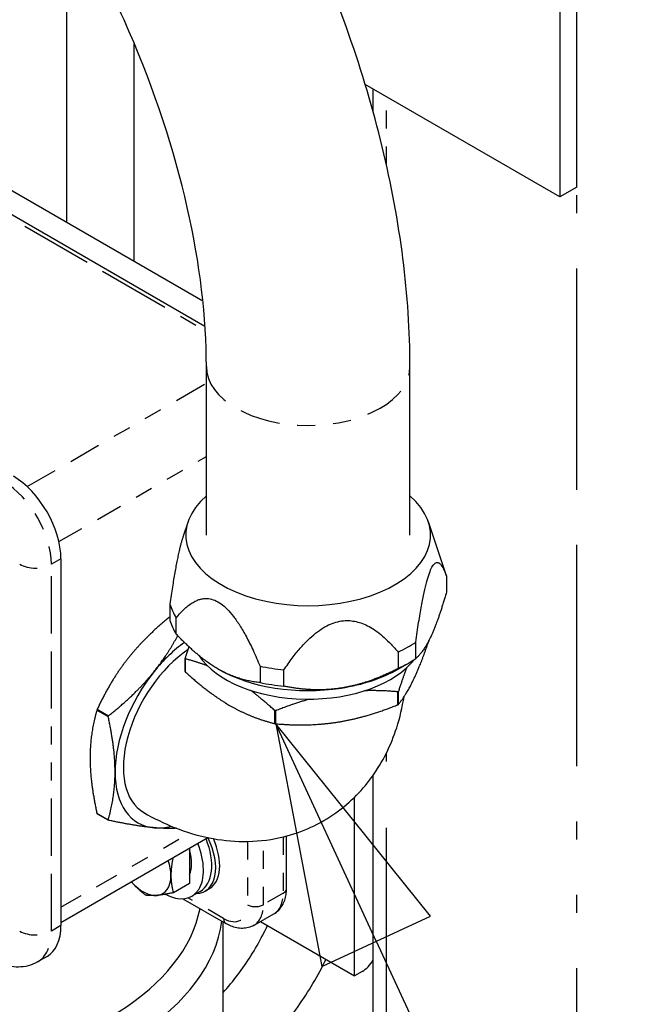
# Paper-space layout 'SHEET_1' of a CAD drawing. Header units: inches. Extents: x 3 to 360, y 8 to 227.
# Tile 11 of 98: x 46.92 to 50.37, y 116.34 to 121.82. Entities that reach past the tile are written whole.
import ezdxf

# ---------------------------------------------------------------- set-up
doc = ezdxf.new("R2010")
doc.units = ezdxf.units.IN
doc.header["$LTSCALE"] = 10.666667
doc.header["$MEASUREMENT"] = 0
doc.linetypes.add('DOUBLE_DASH_DOUBLE_DOT', pattern=[0.74, 0.24, -0.06, 0.24, -0.06, 0.01, -0.06, 0.01, -0.06])
doc.layers.get('0').update_dxf_attribs({"lineweight": 25})
doc.layers.add('DIMEN', color=7, linetype='Continuous', lineweight=25)
doc.layers.add('PHANTOM', color=7, linetype='DOUBLE_DASH_DOUBLE_DOT', lineweight=25)

# ---------------------------------------------------------------- blocks, each defined once
blk = doc.blocks.new('Balloon15')
at = {"layer": 'DIMEN', "linetype": 'Continuous', "lineweight": 25}
for p, q in [((4.58467, 10.94007), (4.5322, 11.05352)), ((4.61304, 10.95319), (4.5322, 11.05352)), ((4.5322, 11.05352), (4.55631, 10.92695)), ((4.55631, 10.92695), (4.61304, 10.95319)), ((4.58467, 10.94007), (5.1884, 9.63481))]:
    blk.add_line(p, q, dxfattribs=at)
at = {"layer": 'DIMEN', "linetype": 'Continuous', "lineweight": 25, "flags": 128}
blk.add_lwpolyline([(4.61304, 10.95319), (4.5322, 11.05352), (4.55631, 10.92695), (4.61304, 10.95319)], dxfattribs=at)
at = {"layer": 'DIMEN'}
blk.add_solid([(4.61304, 10.95319), (4.5322, 11.05352), (4.55631, 10.92695), (4.61304, 10.95319)], dxfattribs=at)

psp = doc.layouts.new('SHEET_1')

# ---------------------------------------------------------------- linework, layer by layer
for p, q in [((50.0202, 120.8905), (50.0202, 140.0782)), ((49.925, 140.0233), (49.925, 120.8356)), ((47.181, 120.6926), (47.181, 122.4199)), ((47.556, 120.4761), (47.556, 121.6882)), ((49.925, 120.8356), (48.8423, 121.4607)), ((48.8863, 121.3088), (48.8863, 121.4353)), ((47.9496, 120.1151), (45.7646, 121.3767)), ((48.8863, 121.3202), (48.8828, 121.3212)), ((47.9378, 120.2556), (46.6614, 120.9926)), ((50.0202, 120.8905), (49.925, 120.8356)), ((47.9571, 118.9543), (47.9571, 119.8916)), ((49.0911, 118.9543), (49.0911, 119.8916)), ((47.8553, 119.0288), (47.8267, 118.9431)), ((49.1929, 119.0288), (49.2914, 118.734)), ((47.1475, 118.822), (47.1475, 116.7808)), ((49.2938, 118.7265), (49.2938, 118.6355)), ((47.7544, 118.5704), (47.7544, 118.4794)), ((47.7899, 118.4029), (47.7899, 118.4939)), ((49.1231, 118.2677), (49.1231, 118.3587)), ((49.026, 118.3026), (49.026, 118.2116)), ((47.8395, 118.1952), (47.8395, 118.2678)), ((47.8409, 118.1921), (47.8409, 118.2648)), ((48.2563, 118.2246), (48.2563, 118.1336)), ((48.3889, 118.1131), (48.3889, 118.2041)), ((49.0251, 118.2086), (49.0767, 118.2384)), ((49.0228, 118.0093), (49.0228, 118.082)), ((49.0266, 118.0115), (49.0266, 118.0842)), ((47.3478, 117.9801), (47.4108, 117.9438)), ((47.3497, 117.9851), (47.4127, 117.9487)), ((48.3382, 117.905), (48.3382, 117.9777)), ((48.3435, 117.9042), (48.3435, 117.9769)), ((48.8863, 106.7039), (48.8863, 117.6177)), ((48.7827, 116.5018), (48.7827, 117.4958)), ((47.3478, 117.4059), (47.4108, 117.3695)), ((47.3497, 117.4032), (47.4127, 117.3668)), ((47.1475, 116.7983), (47.9658, 117.2707)), ((48.4033, 116.9864), (48.4033, 117.2794)), ((47.8636, 117.2117), (47.8636, 117.1192)), ((47.8636, 117.1192), (47.8636, 117.0159)), ((47.8636, 117.0159), (47.7737, 116.964)), ((47.9732, 116.9855), (47.9511, 116.9727)), ((47.827, 116.9302), (48.0665, 116.792)), ((47.9225, 116.9712), (47.8765, 116.9446)), ((48.2227, 116.7827), (48.3332, 116.8465)), ((48.0503, 116.2776), (48.0503, 116.8013)), ((48.2595, 116.8039), (48.7827, 116.5018)), ((47.0699, 116.6091), (47.0168, 116.5785)), ((48.8251, 116.5263), (48.7827, 116.5018))]:
    psp.add_line(p, q)
for centre, major_axis, start_param, end_param in [((46.8824, 118.9751), (0.1875, -0.3248), 0.785398, 2.356194), ((48.5241, 118.9543), (0.6811, 0), 2.55426, 6.870518), ((48.5241, 118.6485), (0.7815, 0), 0.173865, 0.190621), ((48.5241, 118.6485), (-0.7815, 0), 0.173865, 0.349734), ((48.5241, 118.5575), (-0.7815, 0), 0.173865, 0.349734), ((47.8835, 117.8855), (-0.3072, -0.5322), 4.038004, 4.45059), ((48.5241, 118.6485), (-0.7815, 0), 2.26826, 2.444129), ((47.8835, 117.8855), (-0.2745, -0.4754), 3.998273, 6.283185), ((48.5241, 118.4162), (-0.6496, 0), 0.364101, 2.72406), ((48.5241, 118.5575), (-0.7815, 0), 2.26826, 2.444129), ((47.8835, 117.8855), (-0.3073, -0.5322), 4.45059, 5.497787), ((48.5241, 118.4979), (-0.7085, 0), 0.785398, 1.832596), ((48.5241, 118.6485), (-0.7815, 0), 1.221062, 1.396931), ((48.5241, 118.4979), (-0.7085, 0), 1.832596, 2.356194), ((48.5241, 118.5575), (-0.7815, 0), 1.221062, 1.396931), ((46.1753, 116.8921), (-1.875, 0), 5.497787, 9.344098), ((46.1753, 116.9881), (-1.7574, 0), 5.536591, 9.313554), ((47.8835, 117.8855), (-0.3073, -0.5322), 5.497787, 6.544985), ((47.8835, 117.8855), (-0.3073, -0.5322), 0.261799, 0.504256), ((47.8104, 117.2163), (0.1406, -0.2436), 5.978616, 7.745273), ((47.7663, 117.2418), (0.1562, -0.2706), 0, 1.329392), ((47.8325, 117.229), (0.1406, -0.2436), 0, 1.388765), ((47.7203, 117.2152), (0.1562, -0.2706), 5.536254, 7.612577), ((47.7203, 117.2152), (-0.1095, 0.1897), 3.538735, 4.315247), ((47.605, 117.1487), (-0.1095, 0.1897), 3.926991, 4.364267), ((47.605, 117.1487), (0.1095, -0.1897), 6.021386, 7.068583), ((47.605, 117.1487), (0.1095, -0.1897), 5.060511, 6.021386), ((46.8824, 116.9339), (0.1875, -0.3248), 0, 0.785398), ((48.8251, 116.6304), (-0.0638, -0.1104), 0.785398, 1.530454)]:
    psp.add_ellipse(centre, major_axis=major_axis, ratio=0.57735, start_param=start_param, end_param=end_param)
for points, knots in [([(49.0911, 119.8916), (49.0911, 120.2851), (49.0376, 120.6974), (48.8359, 121.5309), (48.6874, 121.9519), (48.31, 122.7697), (48.0811, 123.1662), (47.5616, 123.9019), (47.2712, 124.2409), (46.6503, 124.8324), (46.3199, 125.0849), (45.9792, 125.2816)], [3.141593, 3.141593, 3.141593, 3.141593, 3.455752, 3.455752, 3.769911, 3.769911, 4.08407, 4.08407, 4.39823, 4.39823, 4.712389, 4.712389, 4.712389, 4.712389]), ([(47.9571, 119.8916), (47.9571, 120.1622), (47.9222, 120.4632), (47.7786, 121.0969), (47.6688, 121.4298), (47.3817, 122.0909), (47.2036, 122.4188), (46.7983, 123.0312), (46.571, 123.3155), (46.0959, 123.8078), (45.8483, 124.0165), (45.5404, 124.2226), (45.4759, 124.2627), (45.4122, 124.2996)], [3.141593, 3.141593, 3.141593, 3.141593, 3.434127, 3.434127, 3.73142, 3.73142, 4.032497, 4.032497, 4.334096, 4.334096, 4.63277, 4.63277, 4.712389, 4.712389, 4.712389, 4.712389]), ([(47.609, 117.41), (47.7192, 117.3464), (47.8397, 117.2962), (48.0962, 117.2443), (48.2319, 117.2403), (48.4708, 117.2937), (48.5727, 117.3367), (48.7465, 117.4543), (48.8192, 117.5261), (48.9409, 117.6919), (48.9864, 117.7869), (49.0356, 117.9395), (49.0489, 117.9971), (49.0579, 118.0545)], [1.570796, 1.570796, 1.570796, 1.570796, 1.884956, 1.884956, 2.177007, 2.177007, 2.39728, 2.39728, 2.604714, 2.604714, 2.837245, 2.837245, 2.977358, 2.977358, 2.977358, 2.977358]), ([(48.3332, 116.8465), (48.343, 116.8521), (48.352, 116.8592), (48.3678, 116.8751), (48.3745, 116.884), (48.3857, 116.9028), (48.3901, 116.9128), (48.397, 116.9331), (48.3994, 116.9436), (48.4025, 116.9648), (48.4033, 116.9756), (48.4033, 116.9864)], [5.4977871, 5.4977871, 5.4977871, 5.4977871, 5.6548668, 5.6548668, 5.8119464, 5.8119464, 5.969026, 5.969026, 6.1261057, 6.1261057, 6.2831853, 6.2831853, 6.2831853, 6.2831853]), ([(48.0503, 116.4083), (48.0783, 116.4391), (48.1057, 116.472), (48.1836, 116.5748), (48.2308, 116.6497), (48.2802, 116.7453), (48.2892, 116.7635), (48.2977, 116.7818)], [1.9933332, 1.9933332, 1.9933332, 1.9933332, 2.1423125, 2.1423125, 2.4367398, 2.4367398, 2.5053893, 2.5053893, 2.5053893, 2.5053893]), ([(48.2227, 116.7827), (48.2129, 116.777), (48.2023, 116.7727), (48.1806, 116.767), (48.1695, 116.7656), (48.1476, 116.7654), (48.1368, 116.7665), (48.1158, 116.7708), (48.1055, 116.7739), (48.0855, 116.7818), (48.0759, 116.7865), (48.0665, 116.792)], [0.7853982, 0.7853982, 0.7853982, 0.7853982, 0.9424778, 0.9424778, 1.0995574, 1.0995574, 1.2566371, 1.2566371, 1.4137167, 1.4137167, 1.5707963, 1.5707963, 1.5707963, 1.5707963]), ([(47.0168, 116.5785), (47.0005, 116.5691), (46.9828, 116.5619), (46.9469, 116.5525), (46.9287, 116.5503), (46.8932, 116.5499), (46.8759, 116.5517), (46.8425, 116.5584), (46.8265, 116.5633), (46.7957, 116.5755), (46.781, 116.5827), (46.7668, 116.5909)], [0.7853982, 0.7853982, 0.7853982, 0.7853982, 0.9424778, 0.9424778, 1.0995574, 1.0995574, 1.2566371, 1.2566371, 1.4137167, 1.4137167, 1.5707963, 1.5707963, 1.5707963, 1.5707963]), ([(47.9926, 115.8803), (48.0814, 115.9316), (48.1667, 115.9969), (48.3266, 116.1492), (48.4011, 116.2362), (48.5263, 116.4135), (48.5787, 116.5022), (48.6235, 116.5938)], [1.5707963, 1.5707963, 1.5707963, 1.5707963, 1.8849556, 1.8849556, 2.1991149, 2.1991149, 2.4759199, 2.4759199, 2.4759199, 2.4759199])]:
    psp.add_open_spline(points, degree=3, knots=knots)
for points, weights in [([(47.8267, 118.9431), (47.7922, 118.8402), (47.7544, 118.5704)], [1.0501843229, 1.04323050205, 1]), ([(49.1231, 118.3587), (49.2085, 118.9667), (49.2938, 118.7265)], [1, 1.1030345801, 1]), ([(49.2938, 118.6355), (49.249, 118.4794), (49.2085, 118.392)], [1, 1.02543517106, 1]), ([(47.7899, 118.4939), (48.0231, 118.7834), (48.2563, 118.2246)], [1, 1.1030345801, 1]), ([(47.7544, 118.4999), (47.6189, 118.3894), (47.5269, 118.275)], [1.01016409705, 1.03649814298, 1]), ([(48.3889, 118.2041), (48.7075, 118.6775), (49.026, 118.3026)], [1, 1.1030345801, 1]), ([(47.6662, 118.1946), (47.7391, 118.2852), (47.7981, 118.3942)], [1, 1.02870324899, 1.01854650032]), ([(48.0231, 118.2086), (47.9122, 118.2726), (47.7899, 118.4029)], [1, 1.02543517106, 1]), ([(49.1177, 118.1635), (49.1551, 118.2442), (49.1969, 118.3682)], [1, 1.0350954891, 1.01209537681]), ([(49.2085, 118.392), (49.1679, 118.3045), (49.1231, 118.2677)], [1, 1.02543517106, 1]), ([(47.8395, 118.2678), (47.8505, 118.3016), (47.861, 118.3317)], [1.00481653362, 1.01253824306, 1.01662087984]), ([(47.5269, 118.275), (47.4268, 118.1505), (47.3497, 117.9851)], [1, 1.03983908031, 1.00481653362]), ([(47.8409, 118.2648), (47.8402, 118.2663), (47.8395, 118.2678)], [1.00913085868, 1.00913824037, 1.00913085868]), ([(47.9644, 118.2258), (47.9058, 118.2489), (47.8409, 118.2648)], [1.02119208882, 1.02158638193, 1.00481653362]), ([(47.4127, 117.9487), (47.5661, 118.0701), (47.6662, 118.1946)], [1.00481653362, 1.03983908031, 1]), ([(47.8395, 118.1952), (47.8402, 118.1936), (47.8409, 118.1921)], [1.00913085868, 1.00913824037, 1.00913085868]), ([(47.8409, 118.1921), (47.974, 118.0712), (48.0896, 118.0045)], [1.00481653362, 1.03983908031, 1]), ([(48.2563, 118.1336), (48.134, 118.1446), (48.0231, 118.2086)], [1, 1.02543517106, 1]), ([(49.026, 118.2116), (48.8589, 118.1262), (48.7075, 118.1027)], [1, 1.02543517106, 1]), ([(49.0722, 118.2149), (49.0506, 118.1575), (49.0266, 118.0842)], [1.02118329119, 1.02174202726, 1.00481653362]), ([(49.0266, 118.0115), (49.0754, 118.0724), (49.1177, 118.1635)], [1.00481653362, 1.03983908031, 1]), ([(48.3382, 117.9777), (48.2669, 118.0425), (48.2029, 118.0902)], [1.00481653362, 1.02328327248, 1.0209365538]), ([(48.7075, 118.1027), (48.556, 118.0793), (48.3889, 118.1131)], [1, 1.02543517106, 1]), ([(49.0228, 118.082), (48.9252, 118.0905), (48.8377, 118.0878)], [1.00481653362, 1.02330959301, 1.02092982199]), ([(49.0266, 118.0842), (49.0247, 118.0831), (49.0228, 118.082)], [1.00913085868, 1.00913824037, 1.00913085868]), ([(48.5331, 118.0412), (48.4435, 118.0166), (48.3435, 117.9769)], [1.02079197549, 1.02379037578, 1.00481653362]), ([(47.3478, 117.9801), (47.3096, 117.8485), (47.3096, 117.715)], [1.00481653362, 1.03983908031, 1]), ([(47.3497, 117.9851), (47.3488, 117.9826), (47.3478, 117.9801)], [1.00913085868, 1.00913824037, 1.00913085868]), ([(48.0896, 118.0045), (48.2051, 117.9378), (48.3382, 117.905)], [1, 1.03983908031, 1.00481653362]), ([(48.3435, 117.9769), (48.3408, 117.9773), (48.3382, 117.9777)], [1.00913085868, 1.00913824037, 1.00913085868]), ([(48.6831, 117.9127), (48.841, 117.9371), (49.0228, 118.0093)], [1, 1.03983908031, 1.00481653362]), ([(49.0228, 118.0093), (49.0247, 118.0104), (49.0266, 118.0115)], [1.00913085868, 1.00913824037, 1.00913085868]), ([(47.4108, 117.9438), (47.4117, 117.9463), (47.4127, 117.9487)], [1.00913085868, 1.00913824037, 1.00913085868]), ([(47.4489, 117.6346), (47.4489, 117.768), (47.4108, 117.9438)], [1, 1.03983908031, 1.00481653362]), ([(48.3435, 117.9042), (48.5253, 117.8883), (48.6831, 117.9127)], [1.00481653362, 1.03983908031, 1]), ([(48.3382, 117.905), (48.3408, 117.9046), (48.3435, 117.9042)], [1.00913085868, 1.00913824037, 1.00913085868]), ([(47.3096, 117.715), (47.3096, 117.5816), (47.3478, 117.4059)], [1, 1.03983908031, 1.00481653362]), ([(47.4108, 117.3695), (47.4489, 117.5012), (47.4489, 117.6346)], [1.00481653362, 1.03983908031, 1]), ([(47.3478, 117.4059), (47.3488, 117.4045), (47.3497, 117.4032)], [1.00913085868, 1.00913824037, 1.00913085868]), ([(47.4127, 117.3668), (47.4117, 117.3682), (47.4108, 117.3695)], [1.00913085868, 1.00913824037, 1.00913085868]), ([(47.6662, 117.3255), (47.5661, 117.3345), (47.4127, 117.3668)], [1, 1.03983908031, 1.00481653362]), ([(47.7905, 117.3228), (47.7346, 117.3194), (47.6662, 117.3255)], [1.01967454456, 1.02689023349, 1]), ([(47.7712, 117.1583), (47.7599, 117.1028), (47.7599, 117.0593)], [1.00650125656, 1.03436461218, 1]), ([(47.7599, 117.0593), (47.7599, 117.0114), (47.7737, 116.964)], [1, 1.0379548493, 1]), ([(47.6189, 116.9502), (47.5718, 116.9873), (47.5394, 117.0245)], [1, 1.03211663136, 1.00988036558]), ([(47.6825, 116.9491), (47.6465, 116.9459), (47.6189, 116.9502)], [1, 1.0379548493, 1]), ([(47.7737, 116.964), (47.7184, 116.9524), (47.6825, 116.9491)], [1, 1.0379548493, 1])]:
    psp.add_rational_spline(points, weights, degree=2)
at = {"layer": 'PHANTOM', "ltscale": 0.480843}
psp.add_line((50.0202, 105.9894), (50.0202, 140.0782), dxfattribs=at)
at = {"layer": 'PHANTOM', "ltscale": 0.15633}
psp.add_line((45.7333, 121.3736), (47.951, 120.0932), dxfattribs=at)
at = {"layer": 'PHANTOM', "ltscale": 0.022891}
psp.add_line((48.9595, 121.0167), (48.9595, 121.3931), dxfattribs=at)
at = {"layer": 'PHANTOM', "ltscale": 0.070279}
psp.add_line((46.9593, 119.2237), (47.9571, 119.7997), dxfattribs=at)
at = {"layer": 'PHANTOM', "ltscale": 0.05781}
psp.add_line((47.1361, 118.9175), (47.9571, 119.3915), dxfattribs=at)
at = {"layer": 'PHANTOM', "ltscale": 0.003641}
for p, q in [((47.1475, 118.822), (47.0945, 118.7914)), ((47.1475, 116.7808), (47.0945, 116.7502))]:
    psp.add_line(p, q, dxfattribs=at)
at = {"layer": 'PHANTOM', "ltscale": 0.124594}
psp.add_line((47.0945, 116.7502), (47.0945, 118.7914), dxfattribs=at)
at = {"layer": 'PHANTOM', "ltscale": 0.576096}
psp.add_line((48.9595, 106.6018), (48.9595, 117.7404), dxfattribs=at)
at = {"layer": 'PHANTOM', "ltscale": 0.050491}
psp.add_line((47.1475, 116.8829), (47.8648, 117.2969), dxfattribs=at)
at = {"layer": 'PHANTOM', "ltscale": 0.021765}
psp.add_line((48.2745, 116.8971), (48.2745, 117.2551), dxfattribs=at)
at = {"layer": 'PHANTOM', "ltscale": 0.019069}
psp.add_line((48.385, 117.2747), (48.385, 116.9609), dxfattribs=at)
at = {"layer": 'PHANTOM', "ltscale": 0.021414}
psp.add_line((48.1861, 117.2493), (48.1861, 116.8971), dxfattribs=at)
at = {"layer": 'PHANTOM', "ltscale": 0.013905}
psp.add_line((48.0535, 116.8206), (47.855, 116.9352), dxfattribs=at)
at = {"layer": 'PHANTOM', "ltscale": 0.007693}
psp.add_line((48.385, 116.9609), (48.2745, 116.8971), dxfattribs=at)
at = {"layer": 'PHANTOM', "ltscale": 0.088746}
psp.add_ellipse((48.5241, 119.8916), major_axis=(0.567, 0), ratio=0.57735, start_param=3.141593, end_param=6.283185, dxfattribs=at)
at = {"layer": 'PHANTOM', "ltscale": 0.02928}
psp.add_ellipse((46.8293, 118.9445), major_axis=(-0.1875, 0.3248), ratio=0.57735, start_param=3.926991, end_param=5.497787, dxfattribs=at)
at = {"layer": 'PHANTOM', "ltscale": 0.009693}
for centre, major_axis, start_param, end_param in [((47.0061, 118.8424), (0.125, 0), 3.926991, 5.497787), ((48.2082, 117.063), (0.125, -0.2165), 0, 0.785398), ((48.0977, 116.9992), (0.125, -0.2165), 0, 0.785398), ((47.0061, 116.8012), (-0.125, 0), 0.785398, 2.356194)]:
    psp.add_ellipse(centre, major_axis=major_axis, ratio=0.57735, start_param=start_param, end_param=end_param, dxfattribs=at)
at = {"layer": 'PHANTOM', "ltscale": 0.002348}
for centre, major_axis in [((48.3408, 116.9864), (0.0625, 0)), ((48.0977, 116.8461), (-0.0313, -0.0541))]:
    psp.add_ellipse(centre, major_axis=major_axis, ratio=0.57735, start_param=5.497787, end_param=6.283185, dxfattribs=at)
at = {"layer": 'PHANTOM', "ltscale": 0.01459}
for centre, major_axis, start_param, end_param in [((48.0535, 116.9737), (0.0937, -0.1624), 5.497787, 7.068583), ((46.8293, 116.9033), (0.1875, -0.3248), 0, 0.785398)]:
    psp.add_ellipse(centre, major_axis=major_axis, ratio=0.57735, start_param=start_param, end_param=end_param, dxfattribs=at)
at = {"layer": 'PHANTOM', "ltscale": 0.004797}
psp.add_ellipse((48.2303, 116.9226), major_axis=(-0.0625, 0), ratio=0.57735, start_param=0.785398, end_param=2.356194, dxfattribs=at)

# ---------------------------------------------------------------- block references
at = {"layer": 'DIMEN', "xscale": 10.66666666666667, "yscale": 10.66666666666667, "zscale": 10.66666666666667}
psp.add_blockref('Balloon15', (0, 0), dxfattribs=at)

doc.saveas('drawing.dxf')
